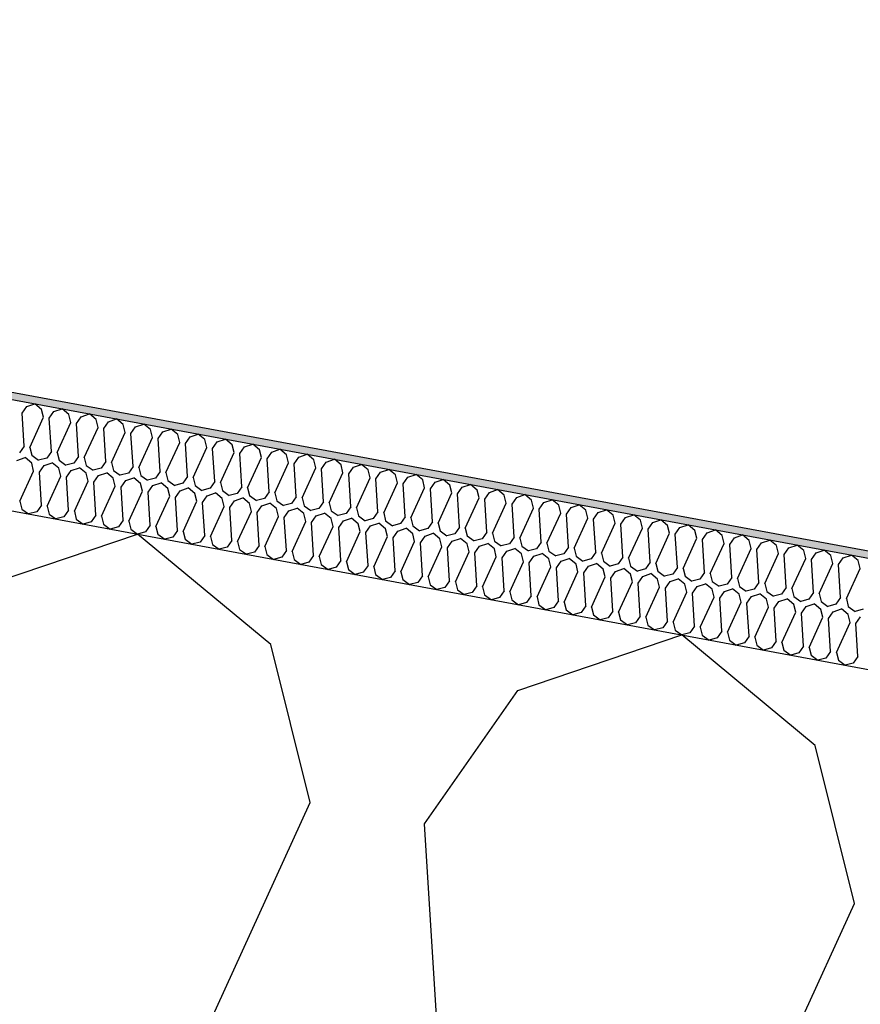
# Model space of a CAD drawing. Header units: millimetres. Extents: x -74465 to -41950, y -2141 to 15832.
# Tile 33 of 131: x -65695 to -65465, y 11582 to 11852. Entities that reach past the tile are written whole.
import ezdxf

# ---------------------------------------------------------------- set-up
doc = ezdxf.new("R2010")
doc.units = ezdxf.units.MM
doc.header["$LTSCALE"] = 0.5
doc.header["$MEASUREMENT"] = 0
doc.linetypes.add('PLINE', pattern=[0])
for name, color, linetype in [('26-- Yttertak (Skravur)(Nye konstruksjoner)', 7, 'Continuous'), ('26-- Yttertak(Nye konstruksjoner)', 7, 'Continuous'), ('262- Taktekking (Skravur)(Nye konstruksjoner)', 7, 'Continuous'), ('262- Taktekking(Nye konstruksjoner)', 7, 'Continuous')]:
    doc.layers.add(name, color=color, linetype=linetype)

# ---------------------------------------------------------------- blocks, each defined once
blk = doc.blocks.new('*X4')
at = {"layer": '26-- Yttertak (Skravur)(Nye konstruksjoner)', "linetype": 'PLINE'}
for p, q in [((-65707.99, 11695.64), (-65663.02, 11710.83)), ((-65626.49, 11680.53), (-65663.02, 11710.83)), ((-65558.77, 11667.98), (-65513.81, 11683.17)), ((-65477.27, 11652.88), (-65513.81, 11683.17)), ((-65615.71, 11637.2), (-65626.49, 11680.53)), ((-65584.36, 11631.39), (-65558.77, 11667.98)), ((-65466.5, 11609.55), (-65477.27, 11652.88)), ((-65691.04, 11472.19), (-65615.71, 11637.2)), ((-65573.17, 11450.34), (-65584.36, 11631.39)), ((-65541.82, 11444.53), (-65466.5, 11609.55))]:
    blk.add_line(p, q, dxfattribs=at)
blk = doc.blocks.new('*X5')
at = {"layer": '262- Taktekking (Skravur)(Nye konstruksjoner)', "linetype": 'PLINE'}
for p, q in [((-65694.66, 11743.96), (-65693.38, 11745.79)), ((-65693.38, 11745.79), (-65691.13, 11746.55)), ((-65689.3, 11745.03), (-65691.13, 11746.55)), ((-65688.77, 11742.87), (-65689.3, 11745.03)), ((-65685.92, 11744.41), (-65683.67, 11745.16)), ((-65681.84, 11743.65), (-65683.67, 11745.16)), ((-65694.1, 11734.91), (-65694.66, 11743.96)), ((-65692.53, 11734.62), (-65688.77, 11742.87)), ((-65687.2, 11742.58), (-65685.92, 11744.41)), ((-65686.64, 11733.52), (-65687.2, 11742.58)), ((-65681.3, 11741.48), (-65681.84, 11743.65)), ((-65679.74, 11741.19), (-65678.46, 11743.02)), ((-65678.46, 11743.02), (-65676.21, 11743.78)), ((-65674.38, 11742.27), (-65676.21, 11743.78)), ((-65671, 11741.64), (-65668.75, 11742.4)), ((-65666.92, 11740.88), (-65668.75, 11742.4)), ((-65685.07, 11733.23), (-65681.3, 11741.48)), ((-65679.18, 11732.14), (-65679.74, 11741.19)), ((-65677.61, 11731.85), (-65673.84, 11740.1)), ((-65673.84, 11740.1), (-65674.38, 11742.27)), ((-65672.28, 11739.81), (-65671, 11741.64)), ((-65671.72, 11730.76), (-65672.28, 11739.81)), ((-65666.38, 11738.72), (-65666.92, 11740.88)), ((-65664.82, 11738.43), (-65663.54, 11740.26)), ((-65663.54, 11740.26), (-65661.29, 11741.02)), ((-65659.46, 11739.5), (-65661.29, 11741.02)), ((-65656.07, 11738.87), (-65653.83, 11739.63)), ((-65652, 11738.12), (-65653.83, 11739.63)), ((-65670.15, 11730.47), (-65666.38, 11738.72)), ((-65664.26, 11729.37), (-65664.82, 11738.43)), ((-65662.69, 11729.08), (-65658.92, 11737.34)), ((-65658.92, 11737.34), (-65659.46, 11739.5)), ((-65657.35, 11737.04), (-65656.07, 11738.87)), ((-65656.79, 11727.99), (-65657.35, 11737.04)), ((-65651.46, 11735.95), (-65652, 11738.12)), ((-65649.89, 11735.66), (-65648.61, 11737.49)), ((-65648.61, 11737.49), (-65646.37, 11738.25)), ((-65644.54, 11736.74), (-65646.37, 11738.25)), ((-65694.1, 11734.91), (-65695.38, 11733.08)), ((-65692.53, 11734.62), (-65691.99, 11732.45)), ((-65655.23, 11727.7), (-65651.46, 11735.95)), ((-65649.33, 11726.61), (-65649.89, 11735.66)), ((-65647.77, 11726.32), (-65644, 11734.57)), ((-65644, 11734.57), (-65644.54, 11736.74)), ((-65642.43, 11734.28), (-65641.15, 11736.11)), ((-65641.87, 11725.23), (-65642.43, 11734.28)), ((-65641.15, 11736.11), (-65638.9, 11736.87)), ((-65637.08, 11735.35), (-65638.9, 11736.87)), ((-65636.54, 11733.19), (-65637.08, 11735.35)), ((-65634.97, 11732.9), (-65633.69, 11734.73)), ((-65633.69, 11734.73), (-65631.44, 11735.49)), ((-65629.62, 11733.97), (-65631.44, 11735.49)), ((-65696.11, 11731.04), (-65693.86, 11731.8)), ((-65692.04, 11730.28), (-65693.86, 11731.8)), ((-65691.99, 11732.45), (-65690.13, 11731.11)), ((-65687.92, 11731.69), (-65690.13, 11731.11)), ((-65686.64, 11733.52), (-65687.92, 11731.69)), ((-65685.07, 11733.23), (-65684.53, 11731.07)), ((-65679.18, 11732.14), (-65680.46, 11730.31)), ((-65677.61, 11731.85), (-65677.07, 11729.68)), ((-65640.31, 11724.94), (-65636.54, 11733.19)), ((-65634.41, 11723.84), (-65634.97, 11732.9)), ((-65632.84, 11723.55), (-65629.08, 11731.8)), ((-65629.08, 11731.8), (-65629.62, 11733.97)), ((-65627.51, 11731.51), (-65626.23, 11733.34)), ((-65626.95, 11722.46), (-65627.51, 11731.51)), ((-65626.23, 11733.34), (-65623.98, 11734.1)), ((-65622.16, 11732.59), (-65623.98, 11734.1)), ((-65621.62, 11730.42), (-65622.16, 11732.59)), ((-65620.05, 11730.13), (-65618.77, 11731.96)), ((-65618.77, 11731.96), (-65616.52, 11732.72)), ((-65614.7, 11731.2), (-65616.52, 11732.72)), ((-65691.5, 11728.12), (-65692.04, 11730.28)), ((-65689.93, 11727.83), (-65688.65, 11729.66)), ((-65688.65, 11729.66), (-65686.4, 11730.42)), ((-65684.58, 11728.9), (-65686.4, 11730.42)), ((-65684.04, 11726.73), (-65684.58, 11728.9)), ((-65684.53, 11731.07), (-65682.67, 11729.72)), ((-65680.46, 11730.31), (-65682.67, 11729.72)), ((-65681.19, 11728.27), (-65678.94, 11729.03)), ((-65677.12, 11727.52), (-65678.94, 11729.03)), ((-65677.07, 11729.68), (-65675.21, 11728.34)), ((-65673, 11728.93), (-65675.21, 11728.34)), ((-65671.72, 11730.76), (-65673, 11728.93)), ((-65670.15, 11730.47), (-65669.61, 11728.3)), ((-65664.26, 11729.37), (-65665.54, 11727.55)), ((-65662.69, 11729.08), (-65662.15, 11726.92)), ((-65625.38, 11722.17), (-65621.62, 11730.42)), ((-65619.49, 11721.08), (-65620.05, 11730.13)), ((-65617.92, 11720.79), (-65614.16, 11729.04)), ((-65614.16, 11729.04), (-65614.7, 11731.2)), ((-65612.59, 11728.75), (-65611.31, 11730.58)), ((-65611.31, 11730.58), (-65609.06, 11731.34)), ((-65607.23, 11729.82), (-65609.06, 11731.34)), ((-65606.7, 11727.66), (-65607.23, 11729.82)), ((-65605.13, 11727.37), (-65603.85, 11729.19)), ((-65603.85, 11729.19), (-65601.6, 11729.95)), ((-65599.77, 11728.44), (-65601.6, 11729.95)), ((-65695.27, 11719.87), (-65691.5, 11728.12)), ((-65689.37, 11718.77), (-65689.93, 11727.83)), ((-65687.8, 11718.48), (-65684.04, 11726.73)), ((-65682.47, 11726.44), (-65681.19, 11728.27)), ((-65681.91, 11717.39), (-65682.47, 11726.44)), ((-65676.58, 11725.35), (-65677.12, 11727.52)), ((-65675.01, 11725.06), (-65673.73, 11726.89)), ((-65673.73, 11726.89), (-65671.48, 11727.65)), ((-65669.66, 11726.14), (-65671.48, 11727.65)), ((-65669.12, 11723.97), (-65669.66, 11726.14)), ((-65669.61, 11728.3), (-65667.75, 11726.96)), ((-65665.54, 11727.55), (-65667.75, 11726.96)), ((-65666.27, 11725.51), (-65664.02, 11726.27)), ((-65662.19, 11724.75), (-65664.02, 11726.27)), ((-65662.15, 11726.92), (-65660.29, 11725.58)), ((-65658.07, 11726.16), (-65660.29, 11725.58)), ((-65656.79, 11727.99), (-65658.07, 11726.16)), ((-65655.23, 11727.7), (-65654.69, 11725.54)), ((-65649.33, 11726.61), (-65650.61, 11724.78)), ((-65647.77, 11726.32), (-65647.23, 11724.15)), ((-65612.03, 11719.7), (-65612.59, 11728.75)), ((-65610.46, 11719.4), (-65606.7, 11727.66)), ((-65604.57, 11718.31), (-65605.13, 11727.37)), ((-65603, 11718.02), (-65599.24, 11726.27)), ((-65599.24, 11726.27), (-65599.77, 11728.44)), ((-65597.67, 11725.98), (-65596.39, 11727.81)), ((-65596.39, 11727.81), (-65594.14, 11728.57)), ((-65592.31, 11727.06), (-65594.14, 11728.57)), ((-65591.77, 11724.89), (-65592.31, 11727.06)), ((-65590.21, 11724.6), (-65588.93, 11726.43)), ((-65588.93, 11726.43), (-65586.68, 11727.19)), ((-65584.85, 11725.67), (-65586.68, 11727.19)), ((-65680.34, 11717.1), (-65676.58, 11725.35)), ((-65674.45, 11716.01), (-65675.01, 11725.06)), ((-65672.88, 11715.72), (-65669.12, 11723.97)), ((-65667.55, 11723.68), (-65666.27, 11725.51)), ((-65666.99, 11714.63), (-65667.55, 11723.68)), ((-65661.66, 11722.59), (-65662.19, 11724.75)), ((-65660.09, 11722.3), (-65658.81, 11724.13)), ((-65658.81, 11724.13), (-65656.56, 11724.88)), ((-65654.73, 11723.37), (-65656.56, 11724.88)), ((-65654.69, 11725.54), (-65652.83, 11724.19)), ((-65650.61, 11724.78), (-65652.83, 11724.19)), ((-65651.35, 11722.74), (-65649.1, 11723.5)), ((-65647.27, 11721.99), (-65649.1, 11723.5)), ((-65647.23, 11724.15), (-65645.37, 11722.81)), ((-65641.87, 11725.23), (-65643.15, 11723.4)), ((-65640.31, 11724.94), (-65639.77, 11722.77)), ((-65634.41, 11723.84), (-65635.69, 11722.01)), ((-65632.84, 11723.55), (-65632.31, 11721.39)), ((-65597.11, 11716.93), (-65597.67, 11725.98)), ((-65595.54, 11716.64), (-65591.77, 11724.89)), ((-65589.65, 11715.55), (-65590.21, 11724.6)), ((-65588.08, 11715.26), (-65584.31, 11723.51)), ((-65584.31, 11723.51), (-65584.85, 11725.67)), ((-65582.75, 11723.22), (-65581.47, 11725.05)), ((-65581.47, 11725.05), (-65579.22, 11725.81)), ((-65577.39, 11724.29), (-65579.22, 11725.81)), ((-65576.85, 11722.12), (-65577.39, 11724.29)), ((-65575.29, 11721.83), (-65574.01, 11723.66)), ((-65574.01, 11723.66), (-65571.76, 11724.42)), ((-65569.93, 11722.91), (-65571.76, 11724.42)), ((-65665.42, 11714.34), (-65661.66, 11722.59)), ((-65659.53, 11713.24), (-65660.09, 11722.3)), ((-65657.96, 11712.95), (-65654.19, 11721.2)), ((-65654.19, 11721.2), (-65654.73, 11723.37)), ((-65652.63, 11720.91), (-65651.35, 11722.74)), ((-65652.07, 11711.86), (-65652.63, 11720.91)), ((-65646.73, 11719.82), (-65647.27, 11721.99)), ((-65643.15, 11723.4), (-65645.37, 11722.81)), ((-65645.17, 11719.53), (-65643.89, 11721.36)), ((-65643.89, 11721.36), (-65641.64, 11722.12)), ((-65639.81, 11720.6), (-65641.64, 11722.12)), ((-65639.77, 11722.77), (-65637.91, 11721.43)), ((-65635.69, 11722.01), (-65637.91, 11721.43)), ((-65636.43, 11719.98), (-65634.18, 11720.74)), ((-65632.35, 11719.22), (-65634.18, 11720.74)), ((-65632.31, 11721.39), (-65630.45, 11720.05)), ((-65626.95, 11722.46), (-65628.23, 11720.63)), ((-65625.38, 11722.17), (-65624.85, 11720)), ((-65619.49, 11721.08), (-65620.77, 11719.25)), ((-65617.92, 11720.79), (-65617.38, 11718.62)), ((-65582.19, 11714.16), (-65582.75, 11723.22)), ((-65580.62, 11713.87), (-65576.85, 11722.12)), ((-65574.73, 11712.78), (-65575.29, 11721.83)), ((-65573.16, 11712.49), (-65569.39, 11720.74)), ((-65569.39, 11720.74), (-65569.93, 11722.91)), ((-65567.82, 11720.45), (-65566.54, 11722.28)), ((-65566.54, 11722.28), (-65564.3, 11723.04)), ((-65562.47, 11721.53), (-65564.3, 11723.04)), ((-65561.93, 11719.36), (-65562.47, 11721.53)), ((-65560.36, 11719.07), (-65559.08, 11720.9)), ((-65559.08, 11720.9), (-65556.84, 11721.66)), ((-65555.01, 11720.14), (-65556.84, 11721.66)), ((-65695.27, 11719.87), (-65694.73, 11717.7)), ((-65689.37, 11718.77), (-65690.65, 11716.95)), ((-65687.8, 11718.48), (-65687.27, 11716.32)), ((-65650.5, 11711.57), (-65646.73, 11719.82)), ((-65644.61, 11710.48), (-65645.17, 11719.53)), ((-65643.04, 11710.19), (-65639.27, 11718.44)), ((-65639.27, 11718.44), (-65639.81, 11720.6)), ((-65637.71, 11718.15), (-65636.43, 11719.98)), ((-65637.15, 11709.09), (-65637.71, 11718.15)), ((-65631.81, 11717.06), (-65632.35, 11719.22)), ((-65628.23, 11720.63), (-65630.45, 11720.05)), ((-65630.24, 11716.76), (-65628.97, 11718.59)), ((-65628.97, 11718.59), (-65626.72, 11719.35)), ((-65624.89, 11717.84), (-65626.72, 11719.35)), ((-65624.85, 11720), (-65622.99, 11718.66)), ((-65620.77, 11719.25), (-65622.99, 11718.66)), ((-65617.38, 11718.62), (-65615.53, 11717.28)), ((-65612.03, 11719.7), (-65613.31, 11717.87)), ((-65610.46, 11719.4), (-65609.92, 11717.24)), ((-65604.57, 11718.31), (-65605.85, 11716.48)), ((-65603, 11718.02), (-65602.46, 11715.86)), ((-65567.26, 11711.4), (-65567.82, 11720.45)), ((-65565.7, 11711.11), (-65561.93, 11719.36)), ((-65559.8, 11710.02), (-65560.36, 11719.07)), ((-65554.47, 11717.98), (-65555.01, 11720.14)), ((-65552.9, 11717.69), (-65551.62, 11719.52)), ((-65551.62, 11719.52), (-65549.37, 11720.27)), ((-65547.55, 11718.76), (-65549.37, 11720.27)), ((-65547.01, 11716.59), (-65547.55, 11718.76)), ((-65545.44, 11716.3), (-65544.16, 11718.13)), ((-65544.16, 11718.13), (-65541.91, 11718.89)), ((-65540.09, 11717.38), (-65541.91, 11718.89)), ((-65694.73, 11717.7), (-65692.87, 11716.36)), ((-65690.65, 11716.95), (-65692.87, 11716.36)), ((-65687.27, 11716.32), (-65685.41, 11714.98)), ((-65683.19, 11715.56), (-65685.41, 11714.98)), ((-65681.91, 11717.39), (-65683.19, 11715.56)), ((-65680.34, 11717.1), (-65679.8, 11714.93)), ((-65674.45, 11716.01), (-65675.73, 11714.18)), ((-65672.88, 11715.72), (-65672.34, 11713.55)), ((-65635.58, 11708.8), (-65631.81, 11717.06)), ((-65629.69, 11707.71), (-65630.24, 11716.76)), ((-65628.12, 11707.42), (-65624.35, 11715.67)), ((-65624.35, 11715.67), (-65624.89, 11717.84)), ((-65622.78, 11715.38), (-65621.5, 11717.21)), ((-65622.22, 11706.33), (-65622.78, 11715.38)), ((-65621.5, 11717.21), (-65619.26, 11717.97)), ((-65617.43, 11716.46), (-65619.26, 11717.97)), ((-65616.89, 11714.29), (-65617.43, 11716.46)), ((-65613.31, 11717.87), (-65615.53, 11717.28)), ((-65615.32, 11714), (-65614.04, 11715.83)), ((-65614.04, 11715.83), (-65611.8, 11716.59)), ((-65609.97, 11715.07), (-65611.8, 11716.59)), ((-65609.92, 11717.24), (-65608.06, 11715.9)), ((-65605.85, 11716.48), (-65608.06, 11715.9)), ((-65602.46, 11715.86), (-65600.6, 11714.51)), ((-65597.11, 11716.93), (-65598.39, 11715.1)), ((-65595.54, 11716.64), (-65595, 11714.47)), ((-65589.65, 11715.55), (-65590.93, 11713.72)), ((-65558.24, 11709.73), (-65554.47, 11717.98)), ((-65552.34, 11708.63), (-65552.9, 11717.69)), ((-65550.78, 11708.34), (-65547.01, 11716.59)), ((-65544.88, 11707.25), (-65545.44, 11716.3)), ((-65539.55, 11715.21), (-65540.09, 11717.38)), ((-65537.98, 11714.92), (-65536.7, 11716.75)), ((-65536.7, 11716.75), (-65534.45, 11717.51)), ((-65532.63, 11715.99), (-65534.45, 11717.51)), ((-65532.09, 11713.83), (-65532.63, 11715.99)), ((-65530.52, 11713.54), (-65529.24, 11715.37)), ((-65529.24, 11715.37), (-65526.99, 11716.13)), ((-65525.17, 11714.61), (-65526.99, 11716.13)), ((-65679.8, 11714.93), (-65677.95, 11713.59)), ((-65675.73, 11714.18), (-65677.95, 11713.59)), ((-65672.34, 11713.55), (-65670.48, 11712.21)), ((-65668.27, 11712.8), (-65670.48, 11712.21)), ((-65666.99, 11714.63), (-65668.27, 11712.8)), ((-65665.42, 11714.34), (-65664.88, 11712.17)), ((-65659.53, 11713.24), (-65660.81, 11711.41)), ((-65657.96, 11712.95), (-65657.42, 11710.79)), ((-65620.66, 11706.04), (-65616.89, 11714.29)), ((-65614.76, 11704.95), (-65615.32, 11714)), ((-65613.2, 11704.66), (-65609.43, 11712.91)), ((-65609.43, 11712.91), (-65609.97, 11715.07)), ((-65607.86, 11712.62), (-65606.58, 11714.45)), ((-65607.3, 11703.56), (-65607.86, 11712.62)), ((-65606.58, 11714.45), (-65604.33, 11715.21)), ((-65602.51, 11713.69), (-65604.33, 11715.21)), ((-65601.97, 11711.52), (-65602.51, 11713.69)), ((-65598.39, 11715.1), (-65600.6, 11714.51)), ((-65600.4, 11711.23), (-65599.12, 11713.06)), ((-65599.12, 11713.06), (-65596.87, 11713.82)), ((-65595.05, 11712.31), (-65596.87, 11713.82)), ((-65595, 11714.47), (-65593.14, 11713.13)), ((-65590.93, 11713.72), (-65593.14, 11713.13)), ((-65588.08, 11715.26), (-65587.54, 11713.09)), ((-65587.54, 11713.09), (-65585.68, 11711.75)), ((-65582.19, 11714.16), (-65583.47, 11712.33)), ((-65580.62, 11713.87), (-65580.08, 11711.71)), ((-65574.73, 11712.78), (-65576.01, 11710.95)), ((-65543.31, 11706.96), (-65539.55, 11715.21)), ((-65537.42, 11705.87), (-65537.98, 11714.92)), ((-65535.85, 11705.58), (-65532.09, 11713.83)), ((-65529.96, 11704.48), (-65530.52, 11713.54)), ((-65524.63, 11712.45), (-65525.17, 11714.61)), ((-65523.06, 11712.15), (-65521.78, 11713.98)), ((-65521.78, 11713.98), (-65519.53, 11714.74)), ((-65517.7, 11713.23), (-65519.53, 11714.74)), ((-65517.17, 11711.06), (-65517.7, 11713.23)), ((-65514.32, 11712.6), (-65512.07, 11713.36)), ((-65510.24, 11711.85), (-65512.07, 11713.36)), ((-65664.88, 11712.17), (-65663.02, 11710.83)), ((-65660.81, 11711.41), (-65663.02, 11710.83)), ((-65657.42, 11710.79), (-65655.56, 11709.44)), ((-65653.35, 11710.03), (-65655.56, 11709.44)), ((-65652.07, 11711.86), (-65653.35, 11710.03)), ((-65650.5, 11711.57), (-65649.96, 11709.4)), ((-65644.61, 11710.48), (-65645.89, 11708.65)), ((-65643.04, 11710.19), (-65642.5, 11708.02)), ((-65605.74, 11703.27), (-65601.97, 11711.52)), ((-65599.84, 11702.18), (-65600.4, 11711.23)), ((-65598.27, 11701.89), (-65594.51, 11710.14)), ((-65594.51, 11710.14), (-65595.05, 11712.31)), ((-65592.94, 11709.85), (-65591.66, 11711.68)), ((-65591.66, 11711.68), (-65589.41, 11712.44)), ((-65587.59, 11710.93), (-65589.41, 11712.44)), ((-65587.05, 11708.76), (-65587.59, 11710.93)), ((-65583.47, 11712.33), (-65585.68, 11711.75)), ((-65585.48, 11708.47), (-65584.2, 11710.3)), ((-65584.2, 11710.3), (-65581.95, 11711.06)), ((-65580.13, 11709.54), (-65581.95, 11711.06)), ((-65580.08, 11711.71), (-65578.22, 11710.37)), ((-65576.01, 11710.95), (-65578.22, 11710.37)), ((-65573.16, 11712.49), (-65572.62, 11710.32)), ((-65572.62, 11710.32), (-65570.76, 11708.98)), ((-65567.26, 11711.4), (-65568.54, 11709.57)), ((-65565.7, 11711.11), (-65565.16, 11708.94)), ((-65559.8, 11710.02), (-65561.08, 11708.19)), ((-65528.39, 11704.19), (-65524.63, 11712.45)), ((-65522.5, 11703.1), (-65523.06, 11712.15)), ((-65520.93, 11702.81), (-65517.17, 11711.06)), ((-65515.6, 11710.77), (-65514.32, 11712.6)), ((-65515.04, 11701.72), (-65515.6, 11710.77)), ((-65509.71, 11709.68), (-65510.24, 11711.85)), ((-65508.14, 11709.39), (-65506.86, 11711.22)), ((-65506.86, 11711.22), (-65504.61, 11711.98)), ((-65502.78, 11710.46), (-65504.61, 11711.98)), ((-65502.24, 11708.3), (-65502.78, 11710.46)), ((-65499.4, 11709.84), (-65497.15, 11710.6)), ((-65495.32, 11709.08), (-65497.15, 11710.6)), ((-65649.96, 11709.4), (-65648.1, 11708.06)), ((-65645.89, 11708.65), (-65648.1, 11708.06)), ((-65642.5, 11708.02), (-65640.64, 11706.68)), ((-65638.43, 11707.27), (-65640.64, 11706.68)), ((-65637.15, 11709.09), (-65638.43, 11707.27)), ((-65635.58, 11708.8), (-65635.04, 11706.64)), ((-65629.69, 11707.71), (-65630.96, 11705.88)), ((-65628.12, 11707.42), (-65627.58, 11705.26)), ((-65592.38, 11700.8), (-65592.94, 11709.85)), ((-65590.81, 11700.51), (-65587.05, 11708.76)), ((-65584.92, 11699.42), (-65585.48, 11708.47)), ((-65583.35, 11699.12), (-65579.59, 11707.38)), ((-65579.59, 11707.38), (-65580.13, 11709.54)), ((-65578.02, 11707.09), (-65576.74, 11708.91)), ((-65576.74, 11708.91), (-65574.49, 11709.67)), ((-65572.66, 11708.16), (-65574.49, 11709.67)), ((-65572.13, 11705.99), (-65572.66, 11708.16)), ((-65568.54, 11709.57), (-65570.76, 11708.98)), ((-65570.56, 11705.7), (-65569.28, 11707.53)), ((-65569.28, 11707.53), (-65567.03, 11708.29)), ((-65565.2, 11706.78), (-65567.03, 11708.29)), ((-65565.16, 11708.94), (-65563.3, 11707.6)), ((-65561.08, 11708.19), (-65563.3, 11707.6)), ((-65558.24, 11709.73), (-65557.7, 11707.56)), ((-65557.7, 11707.56), (-65555.84, 11706.22)), ((-65552.34, 11708.63), (-65553.62, 11706.8)), ((-65550.78, 11708.34), (-65550.24, 11706.18)), ((-65544.88, 11707.25), (-65546.16, 11705.42)), ((-65513.47, 11701.43), (-65509.71, 11709.68)), ((-65507.58, 11700.34), (-65508.14, 11709.39)), ((-65506.01, 11700.05), (-65502.24, 11708.3)), ((-65500.68, 11708.01), (-65499.4, 11709.84)), ((-65500.12, 11698.95), (-65500.68, 11708.01)), ((-65494.78, 11706.91), (-65495.32, 11709.08)), ((-65493.22, 11706.62), (-65491.94, 11708.45)), ((-65491.94, 11708.45), (-65489.69, 11709.21)), ((-65487.86, 11707.7), (-65489.69, 11709.21)), ((-65487.32, 11705.53), (-65487.86, 11707.7)), ((-65484.48, 11707.07), (-65482.23, 11707.83)), ((-65480.4, 11706.31), (-65482.23, 11707.83)), ((-65635.04, 11706.64), (-65633.18, 11705.3)), ((-65630.96, 11705.88), (-65633.18, 11705.3)), ((-65627.58, 11705.26), (-65625.72, 11703.91)), ((-65622.22, 11706.33), (-65623.5, 11704.5)), ((-65620.66, 11706.04), (-65620.12, 11703.87)), ((-65614.76, 11704.95), (-65616.04, 11703.12)), ((-65613.2, 11704.66), (-65612.66, 11702.49)), ((-65577.46, 11698.03), (-65578.02, 11707.09)), ((-65575.89, 11697.74), (-65572.13, 11705.99)), ((-65570, 11696.65), (-65570.56, 11705.7)), ((-65568.43, 11696.36), (-65564.66, 11704.61)), ((-65564.66, 11704.61), (-65565.2, 11706.78)), ((-65563.1, 11704.32), (-65561.82, 11706.15)), ((-65561.82, 11706.15), (-65559.57, 11706.91)), ((-65557.74, 11705.39), (-65559.57, 11706.91)), ((-65557.2, 11703.23), (-65557.74, 11705.39)), ((-65553.62, 11706.8), (-65555.84, 11706.22)), ((-65555.64, 11702.94), (-65554.36, 11704.77)), ((-65554.36, 11704.77), (-65552.11, 11705.53)), ((-65550.28, 11704.01), (-65552.11, 11705.53)), ((-65550.24, 11706.18), (-65548.38, 11704.83)), ((-65546.16, 11705.42), (-65548.38, 11704.83)), ((-65543.31, 11706.96), (-65542.78, 11704.79)), ((-65542.78, 11704.79), (-65540.92, 11703.45)), ((-65537.42, 11705.87), (-65538.7, 11704.04)), ((-65535.85, 11705.58), (-65535.32, 11703.41)), ((-65498.55, 11698.66), (-65494.78, 11706.91)), ((-65492.66, 11697.57), (-65493.22, 11706.62)), ((-65491.09, 11697.28), (-65487.32, 11705.53)), ((-65485.76, 11705.24), (-65484.48, 11707.07)), ((-65485.2, 11696.19), (-65485.76, 11705.24)), ((-65479.86, 11704.15), (-65480.4, 11706.31)), ((-65478.29, 11703.86), (-65477.01, 11705.69)), ((-65477.01, 11705.69), (-65474.77, 11706.45)), ((-65472.94, 11704.93), (-65474.77, 11706.45)), ((-65472.4, 11702.77), (-65472.94, 11704.93)), ((-65469.55, 11704.3), (-65467.31, 11705.06)), ((-65465.48, 11703.55), (-65467.31, 11705.06)), ((-65623.5, 11704.5), (-65625.72, 11703.91)), ((-65620.12, 11703.87), (-65618.26, 11702.53)), ((-65616.04, 11703.12), (-65618.26, 11702.53)), ((-65612.66, 11702.49), (-65610.8, 11701.15)), ((-65607.3, 11703.56), (-65608.58, 11701.73)), ((-65605.74, 11703.27), (-65605.2, 11701.11)), ((-65599.84, 11702.18), (-65601.12, 11700.35)), ((-65598.27, 11701.89), (-65597.74, 11699.72)), ((-65562.54, 11695.27), (-65563.1, 11704.32)), ((-65560.97, 11694.98), (-65557.2, 11703.23)), ((-65555.08, 11693.88), (-65555.64, 11702.94)), ((-65553.51, 11693.59), (-65549.74, 11701.84)), ((-65549.74, 11701.84), (-65550.28, 11704.01)), ((-65548.18, 11701.55), (-65546.9, 11703.38)), ((-65546.9, 11703.38), (-65544.65, 11704.14)), ((-65542.82, 11702.63), (-65544.65, 11704.14)), ((-65542.28, 11700.46), (-65542.82, 11702.63)), ((-65538.7, 11704.04), (-65540.92, 11703.45)), ((-65540.71, 11700.17), (-65539.43, 11702)), ((-65539.43, 11702), (-65537.19, 11702.76)), ((-65535.36, 11701.25), (-65537.19, 11702.76)), ((-65535.32, 11703.41), (-65533.46, 11702.07)), ((-65531.24, 11702.66), (-65533.46, 11702.07)), ((-65529.96, 11704.48), (-65531.24, 11702.66)), ((-65528.39, 11704.19), (-65527.85, 11702.03)), ((-65527.85, 11702.03), (-65526, 11700.69)), ((-65522.5, 11703.1), (-65523.78, 11701.27)), ((-65520.93, 11702.81), (-65520.39, 11700.65)), ((-65483.63, 11695.9), (-65479.86, 11704.15)), ((-65477.73, 11694.81), (-65478.29, 11703.86)), ((-65476.17, 11694.51), (-65472.4, 11702.77)), ((-65470.83, 11702.48), (-65469.55, 11704.3)), ((-65470.27, 11693.42), (-65470.83, 11702.48)), ((-65464.94, 11701.38), (-65465.48, 11703.55)), ((-65608.58, 11701.73), (-65610.8, 11701.15)), ((-65605.2, 11701.11), (-65603.34, 11699.77)), ((-65601.12, 11700.35), (-65603.34, 11699.77)), ((-65597.74, 11699.72), (-65595.88, 11698.38)), ((-65592.38, 11700.8), (-65593.66, 11698.97)), ((-65590.81, 11700.51), (-65590.27, 11698.34)), ((-65584.92, 11699.42), (-65586.2, 11697.59)), ((-65583.35, 11699.12), (-65582.81, 11696.96)), ((-65547.62, 11692.5), (-65548.18, 11701.55)), ((-65546.05, 11692.21), (-65542.28, 11700.46)), ((-65540.16, 11691.12), (-65540.71, 11700.17)), ((-65534.82, 11699.08), (-65535.36, 11701.25)), ((-65533.25, 11698.79), (-65531.97, 11700.62)), ((-65531.97, 11700.62), (-65529.73, 11701.38)), ((-65527.9, 11699.86), (-65529.73, 11701.38)), ((-65527.36, 11697.7), (-65527.9, 11699.86)), ((-65523.78, 11701.27), (-65526, 11700.69)), ((-65525.79, 11697.41), (-65524.51, 11699.24)), ((-65524.51, 11699.24), (-65522.27, 11699.99)), ((-65520.44, 11698.48), (-65522.27, 11699.99)), ((-65520.39, 11700.65), (-65518.53, 11699.3)), ((-65516.32, 11699.89), (-65518.53, 11699.3)), ((-65515.04, 11701.72), (-65516.32, 11699.89)), ((-65513.47, 11701.43), (-65512.93, 11699.26)), ((-65512.93, 11699.26), (-65511.07, 11697.92)), ((-65507.58, 11700.34), (-65508.86, 11698.51)), ((-65506.01, 11700.05), (-65505.47, 11697.88)), ((-65468.71, 11693.13), (-65464.94, 11701.38)), ((-65593.66, 11698.97), (-65595.88, 11698.38)), ((-65590.27, 11698.34), (-65588.42, 11697)), ((-65586.2, 11697.59), (-65588.42, 11697)), ((-65582.81, 11696.96), (-65580.95, 11695.62)), ((-65577.46, 11698.03), (-65578.74, 11696.2)), ((-65575.89, 11697.74), (-65575.35, 11695.58)), ((-65570, 11696.65), (-65571.28, 11694.82)), ((-65538.59, 11690.83), (-65534.82, 11699.08)), ((-65532.69, 11689.74), (-65533.25, 11698.79)), ((-65531.13, 11689.45), (-65527.36, 11697.7)), ((-65525.23, 11688.35), (-65525.79, 11697.41)), ((-65519.9, 11696.31), (-65520.44, 11698.48)), ((-65518.33, 11696.02), (-65517.05, 11697.85)), ((-65517.05, 11697.85), (-65514.8, 11698.61)), ((-65512.98, 11697.1), (-65514.8, 11698.61)), ((-65512.44, 11694.93), (-65512.98, 11697.1)), ((-65508.86, 11698.51), (-65511.07, 11697.92)), ((-65510.87, 11694.64), (-65509.59, 11696.47)), ((-65509.59, 11696.47), (-65507.34, 11697.23)), ((-65505.52, 11695.71), (-65507.34, 11697.23)), ((-65505.47, 11697.88), (-65503.61, 11696.54)), ((-65501.4, 11697.12), (-65503.61, 11696.54)), ((-65500.12, 11698.95), (-65501.4, 11697.12)), ((-65498.55, 11698.66), (-65498.01, 11696.5)), ((-65498.01, 11696.5), (-65496.15, 11695.15)), ((-65492.66, 11697.57), (-65493.94, 11695.74)), ((-65491.09, 11697.28), (-65490.55, 11695.11)), ((-65578.74, 11696.2), (-65580.95, 11695.62)), ((-65575.35, 11695.58), (-65573.49, 11694.23)), ((-65571.28, 11694.82), (-65573.49, 11694.23)), ((-65568.43, 11696.36), (-65567.89, 11694.19)), ((-65567.89, 11694.19), (-65566.03, 11692.85)), ((-65562.54, 11695.27), (-65563.82, 11693.44)), ((-65560.97, 11694.98), (-65560.43, 11692.81)), ((-65555.08, 11693.88), (-65556.36, 11692.05)), ((-65523.67, 11688.06), (-65519.9, 11696.31)), ((-65517.77, 11686.97), (-65518.33, 11696.02)), ((-65516.21, 11686.68), (-65512.44, 11694.93)), ((-65510.31, 11685.59), (-65510.87, 11694.64)), ((-65504.98, 11693.55), (-65505.52, 11695.71)), ((-65503.41, 11693.26), (-65502.13, 11695.09)), ((-65502.13, 11695.09), (-65499.88, 11695.85)), ((-65498.06, 11694.33), (-65499.88, 11695.85)), ((-65497.52, 11692.17), (-65498.06, 11694.33)), ((-65493.94, 11695.74), (-65496.15, 11695.15)), ((-65494.67, 11693.7), (-65492.42, 11694.46)), ((-65490.6, 11692.95), (-65492.42, 11694.46)), ((-65490.55, 11695.11), (-65488.69, 11693.77)), ((-65486.48, 11694.36), (-65488.69, 11693.77)), ((-65485.2, 11696.19), (-65486.48, 11694.36)), ((-65483.63, 11695.9), (-65483.09, 11693.73)), ((-65483.09, 11693.73), (-65481.23, 11692.39)), ((-65477.73, 11694.81), (-65479.01, 11692.98)), ((-65476.17, 11694.51), (-65475.63, 11692.35)), ((-65563.82, 11693.44), (-65566.03, 11692.85)), ((-65560.43, 11692.81), (-65558.57, 11691.47)), ((-65556.36, 11692.05), (-65558.57, 11691.47)), ((-65553.51, 11693.59), (-65552.97, 11691.43)), ((-65552.97, 11691.43), (-65551.11, 11690.09)), ((-65547.62, 11692.5), (-65548.9, 11690.67)), ((-65546.05, 11692.21), (-65545.51, 11690.04)), ((-65540.16, 11691.12), (-65541.43, 11689.29)), ((-65508.74, 11685.3), (-65504.98, 11693.55)), ((-65502.85, 11684.2), (-65503.41, 11693.26)), ((-65501.28, 11683.91), (-65497.52, 11692.17)), ((-65495.95, 11691.87), (-65494.67, 11693.7)), ((-65495.39, 11682.82), (-65495.95, 11691.87)), ((-65490.06, 11690.78), (-65490.6, 11692.95)), ((-65488.49, 11690.49), (-65487.21, 11692.32)), ((-65487.21, 11692.32), (-65484.96, 11693.08)), ((-65483.13, 11691.57), (-65484.96, 11693.08)), ((-65482.6, 11689.4), (-65483.13, 11691.57)), ((-65479.01, 11692.98), (-65481.23, 11692.39)), ((-65479.75, 11690.94), (-65477.5, 11691.7)), ((-65475.67, 11690.18), (-65477.5, 11691.7)), ((-65475.63, 11692.35), (-65473.77, 11691.01)), ((-65471.55, 11691.59), (-65473.77, 11691.01)), ((-65470.27, 11693.42), (-65471.55, 11691.59)), ((-65468.71, 11693.13), (-65468.17, 11690.97)), ((-65548.9, 11690.67), (-65551.11, 11690.09)), ((-65545.51, 11690.04), (-65543.65, 11688.7)), ((-65541.43, 11689.29), (-65543.65, 11688.7)), ((-65538.59, 11690.83), (-65538.05, 11688.66)), ((-65538.05, 11688.66), (-65536.19, 11687.32)), ((-65532.69, 11689.74), (-65533.97, 11687.91)), ((-65531.13, 11689.45), (-65530.59, 11687.28)), ((-65525.23, 11688.35), (-65526.51, 11686.52)), ((-65493.82, 11682.53), (-65490.06, 11690.78)), ((-65487.93, 11681.44), (-65488.49, 11690.49)), ((-65486.36, 11681.15), (-65482.6, 11689.4)), ((-65481.03, 11689.11), (-65479.75, 11690.94)), ((-65480.47, 11680.06), (-65481.03, 11689.11)), ((-65475.13, 11688.02), (-65475.67, 11690.18)), ((-65473.57, 11687.73), (-65472.29, 11689.56)), ((-65472.29, 11689.56), (-65470.04, 11690.32)), ((-65468.21, 11688.8), (-65470.04, 11690.32)), ((-65467.67, 11686.63), (-65468.21, 11688.8)), ((-65468.17, 11690.97), (-65466.31, 11689.62)), ((-65464.09, 11690.21), (-65466.31, 11689.62)), ((-65533.97, 11687.91), (-65536.19, 11687.32)), ((-65530.59, 11687.28), (-65528.73, 11685.94)), ((-65526.51, 11686.52), (-65528.73, 11685.94)), ((-65523.67, 11688.06), (-65523.13, 11685.9)), ((-65523.13, 11685.9), (-65521.27, 11684.55)), ((-65517.77, 11686.97), (-65519.05, 11685.14)), ((-65516.21, 11686.68), (-65515.67, 11684.51)), ((-65478.9, 11679.77), (-65475.13, 11688.02)), ((-65473.01, 11678.67), (-65473.57, 11687.73)), ((-65471.44, 11678.38), (-65467.67, 11686.63)), ((-65466.11, 11686.34), (-65464.83, 11688.17)), ((-65465.55, 11677.29), (-65466.11, 11686.34)), ((-65519.05, 11685.14), (-65521.27, 11684.55)), ((-65515.67, 11684.51), (-65513.81, 11683.17)), ((-65511.59, 11683.76), (-65513.81, 11683.17)), ((-65510.31, 11685.59), (-65511.59, 11683.76)), ((-65508.74, 11685.3), (-65508.21, 11683.13)), ((-65508.21, 11683.13), (-65506.35, 11681.79)), ((-65502.85, 11684.2), (-65504.13, 11682.38)), ((-65501.28, 11683.91), (-65500.74, 11681.75)), ((-65504.13, 11682.38), (-65506.35, 11681.79)), ((-65500.74, 11681.75), (-65498.89, 11680.41)), ((-65496.67, 11680.99), (-65498.89, 11680.41)), ((-65495.39, 11682.82), (-65496.67, 11680.99)), ((-65493.82, 11682.53), (-65493.28, 11680.37)), ((-65493.28, 11680.37), (-65491.42, 11679.02)), ((-65487.93, 11681.44), (-65489.21, 11679.61)), ((-65486.36, 11681.15), (-65485.82, 11678.98)), ((-65489.21, 11679.61), (-65491.42, 11679.02)), ((-65485.82, 11678.98), (-65483.96, 11677.64)), ((-65481.75, 11678.23), (-65483.96, 11677.64)), ((-65480.47, 11680.06), (-65481.75, 11678.23)), ((-65478.9, 11679.77), (-65478.36, 11677.6)), ((-65478.36, 11677.6), (-65476.5, 11676.26)), ((-65473.01, 11678.67), (-65474.29, 11676.84)), ((-65471.44, 11678.38), (-65470.9, 11676.22)), ((-65474.29, 11676.84), (-65476.5, 11676.26)), ((-65470.9, 11676.22), (-65469.04, 11674.87)), ((-65466.83, 11675.46), (-65469.04, 11674.87)), ((-65465.55, 11677.29), (-65466.83, 11675.46))]:
    blk.add_line(p, q, dxfattribs=at)

msp = doc.modelspace()

# ---------------------------------------------------------------- hatches: boundary and pattern name
at = {"layer": '262- Taktekking (Skravur)(Nye konstruksjoner)', "linetype": 'Continuous'}
msp.add_hatch(color=256, dxfattribs=at).paths.add_polyline_path([(-67556.57, 12092.29), (-60906.57, 10859.78), (-60906.57, 10861.82), (-67556.57, 12094.32)])

# ---------------------------------------------------------------- linework, layer by layer
at = {"layer": '262- Taktekking(Nye konstruksjoner)', "linetype": 'PLINE'}
for p, q in [((-67576.57, 12098.03), (-60906.57, 10861.82)), ((-67576.57, 12095.99), (-60906.57, 10859.78))]:
    msp.add_line(p, q, dxfattribs=at)
at = {"layer": '262- Taktekking(Nye konstruksjoner)', "linetype": 'PLINE', "flags": 128}
msp.add_lwpolyline([(-67576.57, 12065.48), (-61126.57, 10870.05), (-60926.57, 10832.98), (-60908.57, 10829.64), (-60906.57, 10829.27)], dxfattribs=at)

# ---------------------------------------------------------------- block references
at = {"layer": '26-- Yttertak(Nye konstruksjoner)'}
msp.add_blockref('*X4', (0, 0), dxfattribs=at)
at = {"layer": '262- Taktekking(Nye konstruksjoner)'}
msp.add_blockref('*X5', (0, 0), dxfattribs=at)

doc.saveas('drawing.dxf')
